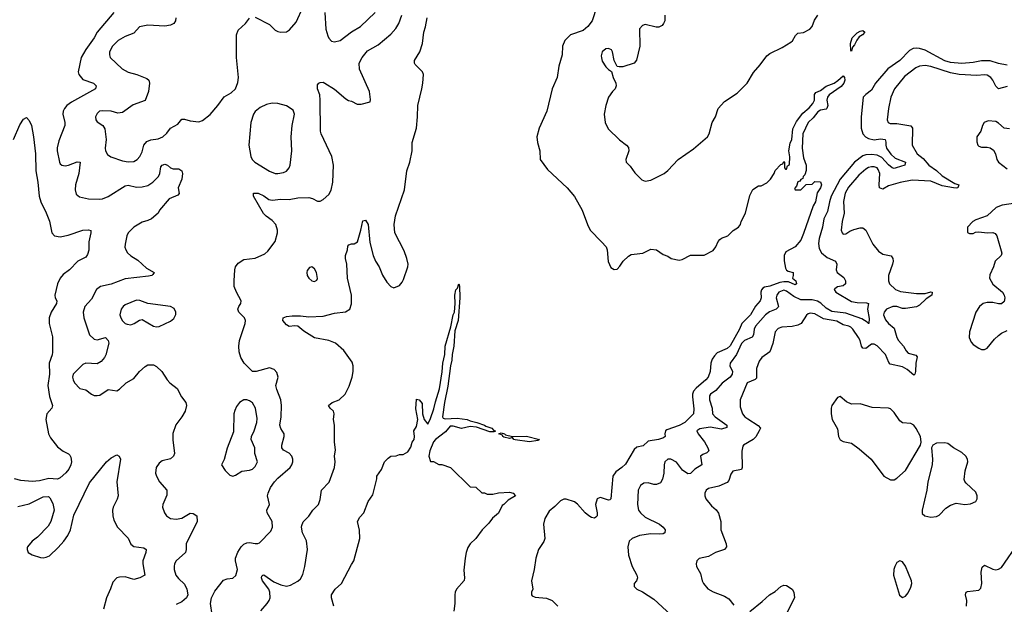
# Model space of a CAD drawing. Header units: inches. Extents: x 1603819 to 1745079, y 385938 to 533966.
# Tile 50 of 256: x 1635883 to 1642850, y 411484 to 415618. Entities that reach past the tile are written whole.
import ezdxf

# ---------------------------------------------------------------- set-up
doc = ezdxf.new("R2010")
doc.units = ezdxf.units.IN
doc.header["$MEASUREMENT"] = 0
doc.layers.add('B6431', color=7, linetype='Continuous')
doc.layers.add('B6441', color=7, linetype='Continuous')

msp = doc.modelspace()

# ---------------------------------------------------------------- linework, layer by layer
at = {"layer": 'B6431', "color": 5}
for points, elevation in [([(1637550, 415635.5), (1637650, 415584.9), (1637690, 415544.4), (1637710, 415533.7), (1637731.4, 415528.6), (1637770, 415532.2), (1637792.9, 415547.1), (1637839.5, 415600.5), (1637888.7, 415710)], 380), ([(1639968.1, 415711.9), (1639934.2, 415610), (1639902.3, 415570), (1639870, 415540.9), (1639781.3, 415510), (1639741.5, 415470), (1639724.9, 415430), (1639720.7, 415370), (1639697.7, 415290), (1639687, 415210), (1639652, 415130), (1639612, 414970), (1639558.9, 414850), (1639542, 414790), (1639546.4, 414750), (1639563.8, 414690), (1639566.4, 414630), (1639619, 414559), (1639756.3, 414430), (1639810, 414366.8), (1639864, 414270), (1639900.7, 414170), (1639920.7, 414130), (1640000, 414046)], 340), ([(1636550, 415669.7), (1636430.1, 415529.9), (1636409.3, 415490), (1636350, 415406.2), (1636318.2, 415350), (1636295.5, 415250), (1636301.3, 415230), (1636330, 415195.6), (1636405.5, 415170), (1636424.4, 415150), (1636419.5, 415130), (1636250, 415034.8), (1636217.4, 415010), (1636200.2, 414990), (1636190.2, 414970), (1636188, 414950), (1636202.4, 414890), (1636201.8, 414870), (1636158.8, 414761.2), (1636147.7, 414712.3), (1636147.5, 414690), (1636163.9, 414610), (1636170, 414598.4), (1636182, 414590), (1636205.4, 414585.4), (1636228.2, 414588.2), (1636290, 414612.6), (1636310.3, 414610.3), (1636302.5, 414530), (1636278.2, 414450), (1636275.4, 414415.4), (1636283.4, 414383.4), (1636306.3, 414366.3), (1636370, 414350.2), (1636450, 414347.6), (1636470, 414351), (1636510, 414368.4), (1636630, 414443.9), (1636650, 414448.2), (1636710, 414432.8), (1636750, 414435.4), (1636790, 414445.2), (1636825.1, 414470), (1636865.7, 414510), (1636875.6, 414530), (1636882.8, 414577.2), (1636890, 414590.2), (1636910, 414595.5), (1636930, 414588.5), (1636950.3, 414570.3), (1636970, 414563.7), (1637010, 414562.4), (1637030.4, 414550), (1637035.8, 414530), (1637030.3, 414490), (1637004, 414430), (1637011.4, 414388.6), (1637002.3, 414377.7), (1636941.7, 414350), (1636873.1, 414270), (1636862, 414250), (1636814.9, 414210), (1636790, 414197.4), (1636750, 414186.3), (1636689.6, 414150.4), (1636650.2, 414110), (1636641.8, 414090), (1636628.1, 414030), (1636628, 414010), (1636633.8, 413990), (1636646.5, 413970), (1636670, 413947.2), (1636718, 413918), (1636781.2, 413861.2), (1636834, 413830), (1636824.4, 413815.6), (1636818.8, 413810), (1636794.8, 413805.2), (1636630, 413784.9), (1636530, 413747.5), (1636455.5, 413730), (1636427.2, 413710), (1636390, 413642), (1636342.7, 413590), (1636332.3, 413550), (1636335.8, 413510), (1636377.1, 413390), (1636410, 413359.3), (1636430, 413353.5), (1636490.6, 413370.6), (1636510, 413350.3), (1636513.5, 413330), (1636491.4, 413248.6), (1636482.8, 413230), (1636459, 413201), (1636430, 413185), (1636351.9, 413188.1), (1636330, 413180.3), (1636261.7, 413110), (1636256, 413090), (1636260.3, 413070), (1636271.8, 413050), (1636309.2, 413009.2), (1636350, 413000.3), (1636390.6, 412970), (1636410, 412960.9), (1636430, 412959.5), (1636450, 412963.1), (1636510, 413002), (1636570, 412994), (1636590, 413004.9), (1636637.2, 413050), (1636690, 413080.5), (1636729.8, 413130.2), (1636770, 413166), (1636790, 413177.1), (1636830, 413177.1), (1636850, 413165.5), (1636888.4, 413130), (1636927, 413070), (1636944.9, 413050), (1636997.1, 413010), (1637028.5, 412950), (1637057.6, 412910), (1637064.4, 412890), (1637053.1, 412850), (1637031.1, 412808.9), (1636988.1, 412751.9), (1636967.4, 412692.6), (1636966.3, 412646.3), (1636978.7, 412550), (1636972.4, 412530), (1636950, 412511.5), (1636890, 412497.4), (1636870, 412480.5), (1636847.7, 412450), (1636844.9, 412410), (1636850.3, 412390), (1636871.8, 412350), (1636924.9, 412290), (1636923.8, 412256.2), (1636894.9, 412190), (1636894.4, 412170), (1636908.5, 412130), (1636922.4, 412110), (1636950, 412090.3), (1636990, 412086.2), (1637030, 412093), (1637090, 412127.2), (1637110, 412124.9), (1637136.3, 412110), (1637138.5, 412070), (1637061.8, 411910), (1637061.9, 411870), (1637056.3, 411850), (1636990.2, 411790), (1636979, 411770), (1636974.9, 411750), (1636975.8, 411730), (1636987.7, 411690), (1637005.5, 411665.4), (1637050, 411625.3), (1637065.5, 411590), (1637073.2, 411550), (1637062.8, 411530), (1637030, 411502), (1636990, 411483.2)], 360), ([(1636988.6, 415630), (1636984.7, 415610), (1636972.9, 415590), (1636950, 415579.8), (1636910, 415571.5), (1636790, 415579.4), (1636731.7, 415568.3), (1636690, 415522.9), (1636630, 415499.1), (1636580.8, 415470), (1636539.7, 415430), (1636518.5, 415390), (1636517.7, 415370), (1636523.1, 415350), (1636607.6, 415270), (1636650, 415246), (1636710.8, 415230.8), (1636782.3, 415202.3), (1636796.1, 415190), (1636801.6, 415170), (1636793.6, 415110), (1636770, 415046.4), (1636685.1, 415014.9), (1636610, 414962), (1636577.2, 414957.2), (1636530, 414971.9), (1636465.9, 414974.1), (1636448, 414970), (1636430, 414954), (1636419.5, 414930), (1636421.3, 414910), (1636430, 414896.3), (1636470.3, 414870.3), (1636485.1, 414845.1), (1636494.7, 414770), (1636488.2, 414708.2), (1636490.3, 414690), (1636504.2, 414664.2), (1636527.6, 414647.6), (1636610, 414620.2), (1636650, 414611.8), (1636690, 414615.2), (1636714, 414630), (1636732.9, 414650), (1636750, 414683), (1636760.9, 414730), (1636782.8, 414757.2), (1636810, 414768.8), (1636863.5, 414776.5), (1636895.6, 414790), (1636924.1, 414815.9), (1636949.8, 414850.2), (1637000.8, 414879.2), (1637030, 414914.3), (1637050, 414915.5), (1637090, 414902.8), (1637150, 414894.9), (1637176.1, 414903.9), (1637230, 414947.3), (1637284.5, 415010), (1637330, 415073.4), (1637378.9, 415101.1), (1637409.2, 415130), (1637425.4, 415174.6), (1637431.8, 415210), (1637416.3, 415350), (1637417.4, 415510), (1637430, 415543), (1637481.6, 415590), (1637510, 415627.7)], 380), ([(1637245.1, 411410), (1637232.1, 411490), (1637239.3, 411530), (1637263.5, 411576.5), (1637325.6, 411654.4), (1637350, 411663.8), (1637390, 411667.7), (1637413.1, 411686.9), (1637423.1, 411730), (1637410.5, 411790), (1637411.1, 411810), (1637426.7, 411853.3), (1637450.7, 411889.3), (1637470, 411907.9), (1637490, 411918.3), (1637510, 411919.4), (1637550, 411912.4), (1637567.1, 411912.9), (1637580.7, 411919.3), (1637659, 412001), (1637670.8, 412030), (1637669.8, 412070), (1637633.1, 412130), (1637631.1, 412148.9), (1637651.5, 412190), (1637636.9, 412250), (1637640.5, 412270), (1637658, 412310), (1637685.3, 412350), (1637710, 412376.5), (1637796.9, 412450), (1637809.7, 412470), (1637815.4, 412490), (1637816.3, 412510), (1637809.6, 412530), (1637790, 412551.6), (1637750, 412574), (1637738.9, 412590), (1637738.3, 412610), (1637755.1, 412670), (1637755.1, 412690), (1637730, 412727.6), (1637723.4, 412750), (1637734, 412810), (1637735.5, 412890), (1637729.8, 412930), (1637701.6, 413001.6), (1637695.9, 413030), (1637711, 413090), (1637702.3, 413122.2), (1637684, 413144), (1637650, 413155.8), (1637556, 413130), (1637529.8, 413129.8), (1637471.6, 413190), (1637448.8, 413228.8), (1637436.1, 413270), (1637432.8, 413310), (1637437.2, 413350), (1637478.7, 413470), (1637481.3, 413490), (1637473.5, 413510), (1637432.8, 413550), (1637426.6, 413570), (1637433, 413590), (1637447.6, 413610), (1637449.6, 413630), (1637417.3, 413690), (1637401.7, 413730), (1637399.8, 413770), (1637405.7, 413850), (1637411, 413869), (1637430, 413896.4), (1637470, 413923.1), (1637550, 413932.4), (1637617.2, 413962.8), (1637638.4, 413981.6), (1637691.8, 414048.2), (1637706.6, 414110), (1637707, 414130), (1637696.2, 414170), (1637670, 414198.4), (1637627.7, 414227.7), (1637607.9, 414247.9), (1637538, 414370), (1637538, 414390), (1637570.8, 414390), (1637610, 414371.6), (1637646.7, 414346.7), (1637670, 414341.6), (1637730, 414349.2), (1637790, 414346.8), (1637850, 414359.1), (1637930, 414361.5), (1637954.2, 414354.2), (1637990, 414334.9), (1638010, 414335.5), (1638030, 414345.5), (1638070, 414382.8), (1638086.7, 414413.3), (1638099.7, 414470), (1638104.2, 414590), (1638091.3, 414650), (1638017.3, 414810), (1638011.9, 414830), (1638009.9, 415049.9), (1638005.7, 415085.7), (1637989.7, 415130), (1637990, 415158), (1637999, 415170), (1638010, 415174.4), (1638030, 415175.8), (1638042.8, 415170), (1638110, 415126), (1638190, 415058.8), (1638210, 415046), (1638230, 415041), (1638270, 415021), (1638300.4, 415019.6), (1638362, 415038), (1638366, 415054), (1638357.2, 415110), (1638287.4, 415267.4), (1638284, 415310), (1638305.7, 415350), (1638343.4, 415396.6), (1638419.1, 415440.9), (1638510, 415516), (1638544.2, 415555.8), (1638565, 415590), (1638587.9, 415650)], 360), ([(1637590, 411437.6), (1637635.1, 411490), (1637648.5, 411510), (1637654.8, 411530), (1637652.7, 411570), (1637645.3, 411590), (1637600.9, 411650), (1637594.7, 411670), (1637597, 411683), (1637604, 411690), (1637610, 411691.4), (1637682.3, 411642.3), (1637730, 411621.8), (1637770, 411611.7), (1637800.4, 411619.6), (1637850, 411648.2), (1637870, 411663.8), (1637886.5, 411693.5), (1637900.9, 411750), (1637919.2, 411870), (1637912.6, 411932.6), (1637883.6, 411990), (1637876.2, 412030), (1637879.1, 412040.9), (1637890, 412066), (1637930, 412106.8), (1637958.4, 412150), (1637996.9, 412190), (1638010, 412224.7), (1638019.7, 412290), (1638072.8, 412347.2), (1638110.7, 412450), (1638114.8, 412490), (1638111.1, 412530), (1638116.9, 412576.9), (1638109.7, 412630), (1638109.6, 412749.6), (1638103.5, 412790), (1638107.8, 412830), (1638104.5, 412850), (1638079.5, 412870), (1638069.2, 412890), (1638094, 412910), (1638142.7, 412930), (1638185.2, 412970), (1638214.2, 413025.8), (1638236, 413090), (1638243.7, 413130), (1638243.7, 413170), (1638236.1, 413196.1), (1638177.3, 413277.3), (1638118.4, 413330), (1638070, 413348.3), (1637970, 413368), (1637894.5, 413414.5), (1637850, 413449.4), (1637830, 413453.6), (1637790, 413448), (1637770, 413459.6), (1637746, 413490), (1637747, 413510), (1637770, 413517.8), (1637810, 413522.8), (1637870, 413523.6), (1637930, 413516.5), (1638030, 413522), (1638110, 413543.1), (1638187.3, 413552.7), (1638219.5, 413570), (1638231, 413609), (1638230.8, 413670), (1638201.4, 413790), (1638198.9, 413890), (1638188, 413930), (1638188.2, 413950), (1638203.5, 413990), (1638204.2, 414015.8), (1638213.1, 414026.9), (1638230, 414033.1), (1638250, 414033.1), (1638272.2, 414047.8), (1638296.8, 414130), (1638310, 414196), (1638330, 414199.1), (1638348.4, 414170), (1638361.1, 414041.1), (1638384, 413950), (1638401.5, 413910), (1638426.3, 413870), (1638451.4, 413811.4), (1638481.7, 413761.7), (1638510, 413731), (1638530, 413721), (1638570, 413738.8), (1638590, 413761), (1638598.6, 413781.4), (1638629.7, 413870), (1638630.8, 413890), (1638622.5, 413930), (1638603.5, 413983.5), (1638537.3, 414110), (1638532.2, 414170), (1638541.5, 414230), (1638605.2, 414414.8), (1638622.4, 414550), (1638643.2, 414610), (1638660.3, 414690), (1638659.2, 414750), (1638689.7, 414850), (1638697.7, 414930), (1638699.7, 415010), (1638729.7, 415130), (1638735.1, 415170), (1638739.7, 415230), (1638733.6, 415250), (1638681.4, 415301.4), (1638676.9, 415310), (1638676.9, 415330), (1638715.4, 415390), (1638732.4, 415450), (1638741.7, 415530), (1638753.7, 415566.3), (1638765.4, 415630)], 340), ([(1638043.2, 415670), (1638048.6, 415550), (1638063.4, 415503.4), (1638070, 415488.4), (1638090, 415467), (1638110, 415461.1), (1638150, 415470.3), (1638230, 415533.2), (1638294, 415570), (1638397.2, 415670)], 380), ([(1640000, 415372), (1639997.6, 415362.4), (1640000, 415349.4)], 360), ([(1635838, 414770), (1635884.5, 414875.5), (1635910, 414914), (1635930, 414926.8), (1635950, 414906), (1635967.3, 414870), (1635980.7, 414790), (1635994.9, 414670), (1635997.4, 414550), (1636011.7, 414470), (1636020.7, 414370), (1636032.1, 414330), (1636071.4, 414251.4), (1636092.7, 414192.7), (1636110.2, 414110.2), (1636130, 414090.4), (1636170, 414081.3), (1636227, 414093), (1636330.4, 414130.4), (1636370, 414132.7), (1636386, 414126), (1636387.3, 414110), (1636373.3, 414046.7), (1636371.6, 413988.4), (1636363.7, 413956.3), (1636350, 413939.5), (1636294.8, 413910), (1636236.3, 413850), (1636190, 413815.6), (1636170, 413789.5), (1636151.6, 413750), (1636130.4, 413670), (1636134, 413650), (1636145.3, 413630), (1636144.2, 413610), (1636105.5, 413550), (1636092.4, 413510), (1636092.6, 413470), (1636115.9, 413375.9), (1636114.2, 413265.8), (1636112.7, 413247.3), (1636091, 413189), (1636093.4, 413110), (1636082.5, 413030), (1636092.7, 412952.7), (1636115.6, 412890), (1636110.3, 412870), (1636074, 412830), (1636068.7, 412790), (1636087.2, 412690), (1636100.5, 412660.5), (1636150, 412596.3), (1636190, 412567.3), (1636228, 412548), (1636237.5, 412537.5), (1636244.5, 412524.5), (1636250.4, 412490.4), (1636244.9, 412470), (1636230, 412439), (1636210, 412414), (1636170, 412377.2), (1636150, 412368.7), (1636090, 412372.7), (1636023.4, 412356.6), (1635970, 412351.8), (1635890, 412358.4), (1635846, 412370)], 340), ([(1638104.8, 411470), (1638089.3, 411530), (1638089.2, 411550), (1638116.2, 411590), (1638159.7, 411630), (1638230, 411766), (1638248.1, 411791.9), (1638289.6, 411950), (1638287, 412007), (1638274.5, 412070), (1638290, 412100.7), (1638318, 412130), (1638349.3, 412210), (1638382.7, 412257.3), (1638409, 412370), (1638409.2, 412390), (1638443.2, 412436.8), (1638465.2, 412490), (1638490, 412518), (1638510, 412531.3), (1638547.3, 412532.7), (1638570, 412542), (1638596.4, 412543.6), (1638630, 412562), (1638650, 412594), (1638659.3, 412630), (1638675.1, 412650), (1638677.2, 412670), (1638672.3, 412710), (1638690, 412741), (1638700.7, 412790), (1638685.1, 412865.1), (1638690, 412934.8), (1638710, 412930.6), (1638730, 412904.7), (1638734, 412830), (1638744, 412790), (1638770, 412756.3), (1638790, 412797.1), (1638814.3, 412865.7), (1638824.3, 412915.7), (1638852.7, 413007.3), (1638873.2, 413126.8), (1638876.5, 413190), (1638890.8, 413250), (1638893.9, 413310), (1638933.9, 413446.1), (1638950, 413530.6), (1638959.1, 413550), (1638963.7, 413610), (1638961, 413670), (1638970, 413707.7), (1638980.9, 413719.1), (1638990, 413751), (1638994.4, 413734.4), (1638996.8, 413650), (1638986.4, 413490), (1638962, 413418), (1638954.3, 413310), (1638942.3, 413250), (1638940.1, 413210), (1638930.9, 413170), (1638913.5, 413026.5), (1638889.4, 412910.6), (1638875.2, 412810), (1638880.2, 412800.2), (1638894.4, 412794.4), (1638979.6, 412799.6), (1639050.2, 412790.2), (1639070, 412780.9), (1639118, 412770), (1639173, 412750), (1639182.2, 412742.2), (1639223, 412730), (1639234.9, 412714.9), (1639251, 412709), (1639237.1, 412702.9), (1639210, 412703.1), (1639115.6, 412735.6), (1639070, 412741.3), (1639010, 412727.6), (1638950, 412743.8), (1638930, 412742.4), (1638896, 412704), (1638825.5, 412650), (1638810, 412632.4), (1638785.2, 412570), (1638778.8, 412530), (1638790, 412494), (1638810, 412494), (1638850, 412472), (1638870, 412472), (1638930.9, 412450.9), (1639070, 412314), (1639110, 412312), (1639152.7, 412272.7), (1639171.6, 412271.6), (1639190, 412262), (1639230, 412262), (1639271.6, 412271.6), (1639350, 412276), (1639374, 412270), (1639391, 412251), (1639339.8, 412220.2), (1639310, 412189), (1639296.9, 412183.1), (1639271.9, 412128.1), (1639228.2, 412091.8), (1639202, 412058), (1639154.8, 412010), (1639110.8, 411950), (1639070.7, 411910), (1639054.4, 411885.6), (1639041.6, 411850), (1639034.4, 411810), (1639025.2, 411725.2), (1639030.8, 411670), (1639027.5, 411652.5), (1638974, 411590), (1638964.9, 411570), (1638962, 411550), (1638963, 411490), (1638955.2, 411435.2)], 320), ([(1635870, 412175.5), (1635950, 412193.4), (1636050, 412244), (1636086, 412246), (1636096.8, 412236.8), (1636116.8, 412196.8), (1636126.8, 412150), (1636103.8, 412070), (1636083.7, 412036.3), (1636010, 411959.3), (1635970, 411929.3), (1635937.3, 411890), (1635936.8, 411883.2), (1635936.3, 411870), (1635944, 411850), (1635970, 411832.7), (1636030, 411814.4), (1636050, 411812.7), (1636070, 411817.1), (1636093.7, 411826.3), (1636154, 411886), (1636194.5, 411930), (1636222.9, 411970), (1636241.6, 412010), (1636266, 412114), (1636376.9, 412343.1), (1636498, 412490), (1636530, 412518.7), (1636570, 412540.5), (1636586.8, 412530), (1636595.5, 412510), (1636570.3, 412350), (1636579.5, 412250), (1636573.5, 412226.5), (1636543.7, 412170), (1636539.5, 412150), (1636541.3, 412110), (1636550, 412078), (1636575.5, 412030), (1636650.2, 411950.2), (1636668.9, 411908.9), (1636691.7, 411891.7), (1636762, 411882), (1636777.3, 411870), (1636775.8, 411850), (1636754.7, 411790), (1636753.6, 411770), (1636768.4, 411690), (1636733.4, 411670), (1636690, 411659.8), (1636630, 411676.8), (1636590, 411675.8), (1636570, 411669.7), (1636541.1, 411638.9), (1636526.4, 411593.6), (1636496.5, 411530), (1636477, 411450)], 340), ([(1640000, 412235.5), (1639990, 412238.7), (1639970, 412229.2), (1639958, 412190), (1639969.2, 412130), (1639968.9, 412110), (1639960.4, 412099.6), (1639950, 412092.2), (1639930, 412097.1), (1639910, 412109), (1639885.5, 412130), (1639830, 412192.2), (1639810, 412207.2), (1639750, 412226.4), (1639733.7, 412226.3), (1639710, 412216), (1639670, 412174.5), (1639630, 412142.6), (1639599.7, 412090), (1639590.2, 412050), (1639598.3, 411950), (1639592.2, 411927.8), (1639554, 411870), (1639535.2, 411810), (1639524.3, 411730), (1639503.5, 411650), (1639513.4, 411590), (1639505.5, 411570), (1639504.9, 411550), (1639510, 411542.8), (1639530, 411534), (1639610, 411527.7), (1639650, 411510.7), (1639690.8, 411470)], 340)]:
    msp.add_lwpolyline(points, dxfattribs=dict(at, elevation=elevation))
for points, elevation in [([(1637670, 415028.3), (1637630, 415018), (1637584.2, 414995.8), (1637550.2, 414969.8), (1637536.4, 414950), (1637519, 414890), (1637503.9, 414730), (1637519, 414650), (1637528.8, 414630), (1637546.7, 414610), (1637650, 414546), (1637690, 414531.1), (1637710, 414529.2), (1637750, 414536.5), (1637770, 414547.8), (1637789.1, 414570.9), (1637796.8, 414590), (1637808.4, 414690), (1637802.9, 414790), (1637811.8, 414870), (1637827, 414950), (1637817.2, 414977.2), (1637770, 415007.8), (1637710, 415025.4)], 380), ([(1637950, 413869.3), (1637934, 413866), (1637916.8, 413843.2), (1637914, 413830), (1637918, 413810), (1637928.4, 413790), (1637950, 413770.7), (1637970, 413766.4), (1637984.5, 413775.5), (1637991.2, 413788.8), (1637982.9, 413830), (1637970, 413855.1)], 360), ([(1636710, 413635), (1636630, 413601.5), (1636614.9, 413590), (1636601.5, 413570), (1636592.3, 413530), (1636597.6, 413510), (1636610, 413488.9), (1636630, 413470.3), (1636644, 413464), (1636670, 413460.3), (1636691.8, 413468.2), (1636730, 413493), (1636750, 413498), (1636830, 413450.3), (1636850, 413445.3), (1636870, 413448.9), (1636950, 413484.9), (1636974.5, 413505.5), (1636987.2, 413532.8), (1636987.3, 413550), (1636975.6, 413575.6), (1636949.7, 413589.6), (1636790, 413611.5), (1636732.7, 413632.7)], 380), ([(1637490, 412929.7), (1637470, 412929.7), (1637439.3, 412910), (1637417.2, 412882.8), (1637405.3, 412854.7), (1637399.1, 412830), (1637395.8, 412704.2), (1637351.8, 412588.2), (1637330, 412508), (1637311.3, 412470), (1637336, 412430), (1637370, 412396.3), (1637390, 412390.5), (1637410, 412397.1), (1637455.1, 412425), (1637510, 412432.4), (1637530, 412439.6), (1637550, 412457), (1637566.2, 412490), (1637545.8, 412550), (1637545.7, 412590), (1637521.7, 412650), (1637523, 412670), (1637543.1, 412710), (1637561.2, 412770), (1637562.4, 412797.6), (1637551.6, 412870), (1637530, 412908), (1637510, 412922.6)], 380), ([(1639370, 412671.1), (1639470, 412672.5), (1639560.7, 412650), (1639550, 412642.9), (1639490, 412631.5), (1639390, 412647.2), (1639379, 412650), (1639370, 412662), (1639350, 412655.1), (1639310, 412666.4), (1639302.9, 412670), (1639299.3, 412679.3), (1639274, 412690), (1639290, 412696.4), (1639313.4, 412690), (1639321.4, 412681.4)], 320)]:
    msp.add_lwpolyline(points, close=True, dxfattribs=dict(at, elevation=elevation))
at = {"layer": 'B6441', "color": 5}
for points, elevation in [([(1640000, 415349.4), (1640004.5, 415324.5), (1640030, 415284.7), (1640050, 415264.7), (1640071.3, 415251.3), (1640082, 415210), (1640100.3, 415170), (1640102.6, 415150), (1640097.6, 415130), (1640078, 415110), (1640050, 415069), (1640030.4, 415010), (1640018, 414950), (1640024.9, 414890), (1640046.7, 414846.7), (1640127.7, 414767.7), (1640176.4, 414730), (1640190, 414713), (1640192.4, 414690), (1640172.2, 414630), (1640175.5, 414610), (1640202.7, 414582.8), (1640235.9, 414535.9), (1640285.1, 414485.1), (1640310, 414476), (1640350, 414482.4), (1640443.6, 414530), (1640469, 414551), (1640542.4, 414630), (1640650, 414704.7), (1640749.6, 414790), (1640761.3, 414810), (1640783.6, 414890), (1640805.6, 414930), (1640826, 414990), (1640870, 415038.7), (1640960.7, 415099.3), (1641030, 415168.2), (1641076.1, 415243.9), (1641122.4, 415297.6), (1641170, 415362.6), (1641190, 415378.3), (1641278.6, 415421.4), (1641340.2, 415459.8), (1641351.1, 415468.9), (1641372.9, 415507.1), (1641390, 415522), (1641430, 415528.4), (1641473.3, 415550), (1641489.6, 415570), (1641506.2, 415613.8), (1641530, 415650.4)], 360), ([(1640449, 415649), (1640447.3, 415610), (1640439.3, 415590), (1640430, 415576.8), (1640405.6, 415565.6), (1640385.9, 415565.9), (1640310, 415584.5), (1640290, 415576), (1640270, 415554), (1640271.8, 415430), (1640248.7, 415331.3), (1640230.7, 415310), (1640150, 415285.2), (1640124, 415284), (1640110, 415288), (1640089.4, 415329.4), (1640078.7, 415390), (1640070, 415403.7), (1640050, 415413.3), (1640030, 415411.3), (1640004.4, 415390), (1640000, 415372)], 360), ([(1642870, 415296.4), (1642810, 415308.2), (1642750, 415327.4), (1642690, 415326.5), (1642630, 415314.8), (1642550, 415307.3), (1642470, 415315.2), (1642430, 415327.3), (1642290, 415401.5), (1642250, 415415.2), (1642230, 415416.6), (1642206.4, 415413.6), (1642179.4, 415400.6), (1642111, 415329), (1642025, 415270), (1641938.4, 415170), (1641910, 415118.4), (1641870, 415089.8), (1641851.9, 415070), (1641837, 414930), (1641838.5, 414850), (1641850.1, 414810), (1641868.4, 414790), (1641890, 414777.9), (1641930, 414767.4), (1641974.7, 414774.7), (1642006.4, 414770), (1642012.8, 414752.9), (1642011.9, 414730), (1642017.8, 414710), (1642047.6, 414667.6), (1642078.2, 414638.2), (1642150.4, 414610), (1642147.3, 414590), (1642085.5, 414570), (1642070, 414566.6), (1642057.6, 414570), (1642030, 414591.6), (1641982.7, 414642.7), (1641950, 414660.1), (1641910, 414665.7), (1641870, 414662.3), (1641850, 414654.6), (1641789.6, 414610.4), (1641690, 414489.9), (1641625.6, 414370), (1641612.3, 414330), (1641599, 414261), (1641572.5, 414210), (1641563.3, 414150), (1641540.7, 414070), (1641535.4, 414035.4), (1641539.4, 413999.4), (1641557.7, 413970), (1641596.8, 413936.8), (1641655.2, 413910), (1641666, 413890), (1641659.7, 413850), (1641667.9, 413830), (1641714.3, 413794.3), (1641727.4, 413770), (1641726.7, 413750), (1641710, 413734.7), (1641670, 413728), (1641650, 413715.1), (1641647.4, 413710), (1641658, 413690), (1641770, 413624.2), (1641810, 413617.4), (1641876, 413616), (1641890.2, 413610.2), (1641881.4, 413570), (1641894.2, 413505.8), (1641892.4, 413470), (1641889.2, 413469.2), (1641879.6, 413479.6), (1641841.8, 413501.8), (1641730, 413542.7), (1641630, 413554.9), (1641590, 413577.3), (1641553, 413613), (1641528.5, 413628.5), (1641490, 413635.6), (1641410, 413637.3), (1641361.2, 413661.2), (1641310, 413698.6), (1641290, 413705.1), (1641255.8, 413690), (1641240.5, 413670), (1641236.8, 413650), (1641252.2, 413590), (1641250, 413585.7), (1641235.2, 413570), (1641188.8, 413551.2), (1641160.1, 413530), (1641090.1, 413449.9), (1641079.8, 413430), (1641076.6, 413390), (1641067.2, 413372.8), (1641011.3, 413348.7), (1640990, 413327.2), (1640954.8, 413250), (1640910.2, 413190), (1640907.9, 413170), (1640927.8, 413130), (1640925.7, 413110), (1640909.3, 413090), (1640852.8, 413047.2), (1640810, 412995.3), (1640770.4, 412970), (1640763.1, 412956.9), (1640763.5, 412930), (1640782.1, 412870), (1640785.9, 412830), (1640803.2, 412810), (1640887.4, 412750), (1640886.6, 412733.4), (1640850, 412722.5), (1640770, 412736.3), (1640696, 412724), (1640674.9, 412710), (1640684.5, 412690), (1640730, 412633.1), (1640753.4, 412590), (1640758.9, 412570), (1640745, 412555), (1640716.9, 412543.1), (1640701, 412530), (1640710.6, 412469.4), (1640661.1, 412438.9), (1640630, 412408), (1640610, 412406), (1640572.7, 412432.7), (1640530, 412487.7), (1640490, 412509.7), (1640469.2, 412510.8), (1640448.9, 412490), (1640444, 412470), (1640442, 412410), (1640431.7, 412368.3), (1640417.1, 412342.9), (1640390, 412329.7), (1640370, 412330.8), (1640330, 412342.7), (1640299.3, 412340.7), (1640275.9, 412324.1), (1640259.5, 412290), (1640254.7, 412190), (1640261.8, 412150), (1640276.9, 412130), (1640310, 412100.2), (1640411.5, 412050), (1640436.1, 412030), (1640450.3, 412009.7), (1640448.2, 411990), (1640437, 411983), (1640410, 411979.1), (1640350, 411980.7), (1640270, 411968.9), (1640217.3, 411950), (1640195.5, 411930), (1640186, 411890), (1640190.4, 411830), (1640216.3, 411750), (1640250.6, 411690), (1640254, 411670), (1640246.8, 411650), (1640231.3, 411630), (1640232, 411610), (1640251.1, 411591.1), (1640290, 411571.3), (1640370, 411518.8), (1640491, 411410)], 360), ([(1642870, 415144.5), (1642810, 415129.9), (1642790, 415147.8), (1642769.9, 415189.9), (1642755.2, 415210), (1642730, 415225.7), (1642710, 415229.1), (1642656.6, 415223.4), (1642530, 415229.4), (1642470, 415243.2), (1642330, 415287.6), (1642290, 415294.2), (1642250.7, 415289.3), (1642223.3, 415276.7), (1642144.5, 415215.5), (1642074, 415130), (1642047.1, 415070), (1642030.2, 414990), (1642022.2, 414910), (1642028.9, 414890), (1642043.5, 414883.5), (1642090, 414883.3), (1642190, 414866.4), (1642199.6, 414850), (1642197.7, 414730), (1642232.9, 414670), (1642276.6, 414636.6), (1642316.6, 414590), (1642370, 414552.6), (1642410, 414512.8), (1642500.5, 414460.5), (1642528.5, 414450), (1642523.9, 414436.1), (1642520.5, 414430), (1642510, 414427.5), (1642490, 414428.5), (1642410, 414443.7), (1642330, 414475), (1642197.7, 414482.3), (1642114.2, 414465.8), (1642030, 414442.7), (1641990, 414419.2), (1641967.6, 414430), (1641963.7, 414450), (1641969.9, 414529.9), (1641958.3, 414558.3), (1641949.8, 414569.9), (1641930, 414577), (1641910, 414577.8), (1641890, 414572.2), (1641870, 414560.7), (1641822, 414518), (1641747.1, 414432.9), (1641724, 414390), (1641713.1, 414333.1), (1641717.7, 414250), (1641702, 414190), (1641696.4, 414130), (1641702, 414110), (1641710, 414100.7), (1641730, 414103.8), (1641757, 414123), (1641785.6, 414134.4), (1641830, 414145.8), (1641850, 414146), (1641870.4, 414130), (1641921.1, 414030), (1641960.8, 413980.8), (1641990, 413960.3), (1642050, 413948.7), (1642061.8, 413930), (1642063.2, 413910), (1642060.2, 413890), (1642030.2, 413810), (1642030.2, 413770.2), (1642038.5, 413750), (1642081.5, 413710), (1642114.9, 413694.9), (1642230, 413682.7), (1642290, 413680.6), (1642330, 413692.4), (1642341, 413690), (1642337.1, 413670), (1642296.6, 413643.4), (1642250, 413599.1), (1642230, 413587.5), (1642150, 413574.9), (1642130, 413575.6), (1642090, 413589.3), (1642060.5, 413590), (1642016.6, 413570), (1641999.8, 413550), (1641995.5, 413530), (1642010, 413494.3), (1642030, 413470.3), (1642070, 413437.1), (1642091, 413370), (1642102.2, 413350), (1642137.4, 413310), (1642155.8, 413275.8), (1642170, 413260.7), (1642224.4, 413244.4), (1642233.7, 413233.7), (1642223.2, 413190), (1642221.6, 413130), (1642216.5, 413110), (1642210, 413103.5), (1642163.5, 413143.5), (1642130, 413164), (1642042.7, 413182.7), (1642033, 413193), (1642010.7, 413250.7), (1641950, 413310.4), (1641930, 413323.7), (1641910, 413323.2), (1641870, 413292.7), (1641850, 413296.1), (1641840.6, 413310), (1641829.9, 413350), (1641818.7, 413370), (1641777.9, 413430), (1641763.5, 413443.5), (1641750, 413450.9), (1641710, 413459.3), (1641665.5, 413485.5), (1641570, 413502.5), (1641510, 413537.8), (1641476.7, 413543.3), (1641461.8, 413538.2), (1641450, 413529.4), (1641414, 413470), (1641390, 413456.8), (1641350, 413448.7), (1641276.3, 413443.7), (1641250, 413434.5), (1641227.9, 413410), (1641213, 413327), (1641190.3, 413270), (1641133.7, 413230), (1641116, 413204), (1641096.9, 413150), (1641096.1, 413083.9), (1641087.5, 413072.5), (1641030, 413049.6), (1640982.2, 412930), (1640981, 412881), (1640998.3, 412830), (1641014.6, 412810), (1641034.8, 412794.8), (1641108.5, 412748.5), (1641124.2, 412730), (1641115.2, 412710), (1641091.1, 412668.9), (1641073.6, 412650), (1641003.8, 412610), (1640999.2, 412600.8), (1640994.1, 412565.9), (1640995.8, 412450), (1640990, 412437.2), (1640930, 412424.5), (1640915.8, 412404.2), (1640901.8, 412358.2), (1640890, 412344), (1640830, 412318.2), (1640756.7, 412303.3), (1640740.5, 412290), (1640730.5, 412270), (1640730.5, 412250), (1640737.3, 412230), (1640779.2, 412179.2), (1640811.4, 412151.4), (1640828.9, 412128.9), (1640845.3, 412070), (1640845.3, 412010), (1640881.6, 411910), (1640884.9, 411890), (1640870.8, 411870), (1640806.8, 411850), (1640757.3, 411822.7), (1640691.7, 411808.3), (1640674.4, 411790), (1640670.3, 411770), (1640673.1, 411750), (1640701.2, 411701.2), (1640711.5, 411650), (1640721.5, 411630), (1640753.5, 411593.5), (1640790, 411572.7), (1640870, 411540.5), (1640901.7, 411521.7), (1640937.1, 411477.1)], 380), ([(1640000, 414046), (1640032.1, 414012.1), (1640040.5, 413990), (1640048.3, 413908.3), (1640066.4, 413866.4), (1640090, 413850.7), (1640110, 413854.8), (1640130, 413874.8), (1640152.3, 413910), (1640190, 413944.9), (1640210, 413956.3), (1640230, 413960.7), (1640293.2, 413966.8), (1640350, 413996), (1640390, 413991.3), (1640436.9, 413956.9), (1640470, 413944.7), (1640494, 413930), (1640550, 413918), (1640570, 413922), (1640630, 413952), (1640727.3, 413952.7), (1640790, 413984.7), (1640810, 414012), (1640825.2, 414050), (1640836.2, 414063.8), (1640850, 414074), (1640894, 414090), (1640932, 414128), (1640968.7, 414150), (1640984, 414170), (1640989.3, 414190.7), (1641019, 414250), (1641050, 414374), (1641070, 414418), (1641110, 414442), (1641130, 414442), (1641170, 414464.7), (1641195.3, 414490), (1641222, 414530), (1641230, 414552), (1641270, 414594), (1641282, 414598), (1641290, 414614), (1641294, 414610), (1641294, 414570), (1641302, 414562), (1641310, 414562), (1641316.4, 414583.6), (1641330, 414594), (1641331.7, 414648.3), (1641326, 414690), (1641336, 414744), (1641346.3, 414770), (1641355, 414845), (1641380.9, 414899.1), (1641424.2, 414955.8), (1641470, 414994.3), (1641495.3, 415024.7), (1641507.3, 415050), (1641508.2, 415090), (1641517, 415103), (1641550, 415117.7), (1641590, 415147.1), (1641645.4, 415170), (1641672.5, 415187.5), (1641710, 415222), (1641718.4, 415210), (1641722, 415190), (1641715.2, 415170), (1641695, 415145), (1641610, 415086.4), (1641599, 415070), (1641594.3, 415050), (1641602.4, 415010), (1641595.3, 414990), (1641590, 414985.4), (1641550, 414978.6), (1641530, 414967.1), (1641497, 414923), (1641462, 414890), (1641424.8, 414810), (1641420.2, 414710), (1641430, 414641), (1641448.9, 414590), (1641449, 414551), (1641439.3, 414520.7), (1641428, 414510), (1641424, 414496), (1641410, 414488), (1641404.5, 414475.5), (1641390, 414471.8), (1641378.8, 414441.2), (1641364.7, 414424.7), (1641370, 414414), (1641410, 414414), (1641447.3, 414452.7), (1641490, 414454), (1641510, 414474), (1641550, 414472), (1641556, 414450), (1641550.8, 414430), (1641526, 414394), (1641514.4, 414330), (1641497.6, 414302.4), (1641430, 414106), (1641410, 414059.6), (1641370, 414011.1), (1641304, 413976), (1641292.1, 413950), (1641292.6, 413912.6), (1641301.6, 413861.6), (1641310, 413847.3), (1641320.3, 413840.3), (1641356, 413830), (1641356.3, 413810), (1641350.4, 413790), (1641375.8, 413770), (1641379.5, 413750), (1641370, 413742.6), (1641323, 413763), (1641290, 413764.4), (1641261.4, 413758.6), (1641190, 413732.8), (1641153.6, 413726.4), (1641141.3, 413718.7), (1641132.6, 413707.4), (1641128.5, 413691.5), (1641130.2, 413650), (1641121.6, 413630), (1641089.2, 413590.8), (1641054.3, 413530), (1640993.2, 413470), (1640977.1, 413430), (1640910, 413310.6), (1640890, 413293.3), (1640818.8, 413261.2), (1640798.8, 413241.2), (1640783.2, 413216.8), (1640773.1, 413190), (1640768.2, 413130), (1640754.7, 413090), (1640738.4, 413070), (1640669.1, 413010.9), (1640651.6, 412990), (1640644.2, 412970), (1640643.1, 412950), (1640654.2, 412865.8), (1640652.1, 412830), (1640590, 412768.3), (1640550, 412747.1), (1640462.1, 412717.9), (1640453.4, 412710), (1640448.9, 412690), (1640450.4, 412670), (1640438.7, 412661.3), (1640404, 412650), (1640330, 412637.7), (1640295.2, 412604.8), (1640250, 412594.5), (1640230, 412577.3), (1640170, 412474.8), (1640144.7, 412450), (1640100.8, 412419.2), (1640079.7, 412390), (1640066.8, 412230), (1640058.8, 412221.2), (1640050, 412219.5), (1640000, 412235.5)], 340), ([(1642886.2, 414846.2), (1642849.9, 414849.9), (1642810, 414886), (1642790, 414896.8), (1642737.3, 414902.7), (1642708.4, 414891.6), (1642696.5, 414870), (1642684.4, 414830), (1642656.9, 414790), (1642654.9, 414754.9), (1642664.2, 414730), (1642670, 414723.1), (1642690, 414716), (1642730, 414715.9), (1642750, 414711.1), (1642775, 414695), (1642787.9, 414670), (1642798.5, 414630), (1642810.1, 414610.1), (1642870, 414564.2)], 420), ([(1642930, 414319.9), (1642834.6, 414305.4), (1642793.4, 414290), (1642730.2, 414229.8), (1642650, 414203.6), (1642628, 414190), (1642590.8, 414150), (1642590, 414114), (1642605.2, 414105.2), (1642630, 414106), (1642645.8, 414114.2), (1642670, 414118), (1642730, 414111.4), (1642770, 414112.4), (1642785.6, 414105.6), (1642798, 414090), (1642832.1, 413967.9), (1642827.6, 413950), (1642784.9, 413910), (1642774.3, 413870), (1642746.8, 413813.2), (1642746.2, 413790), (1642770, 413747.6), (1642836.5, 413690), (1642848.8, 413670), (1642854.3, 413650), (1642850, 413626), (1642830, 413607.6), (1642810, 413608.2), (1642770, 413618.8), (1642730, 413618.9), (1642700.4, 413610), (1642675.6, 413590), (1642650, 413549.3), (1642604.4, 413410), (1642602.4, 413370), (1642616.7, 413336.7), (1642630, 413321.3), (1642670, 413294.4), (1642690, 413286), (1642710, 413286), (1642730, 413295.5), (1642781.3, 413358.7), (1642810, 413384.9), (1642830, 413400.7), (1642870, 413420.7)], 420), ([(1642583.4, 411470), (1642584.8, 411510), (1642575.6, 411550), (1642578, 411562), (1642581.6, 411570), (1642590, 411573.5), (1642670, 411584.5), (1642683.3, 411596.7), (1642692.2, 411630), (1642685.7, 411710), (1642693.8, 411746.2), (1642710, 411761.1), (1642770, 411731.1), (1642790, 411727.1), (1642810, 411731.5), (1642830, 411744.9), (1642950, 411918.7)], 380), ([(1641050, 411433.7), (1641137.6, 411502.4), (1641189.2, 411550.8), (1641230, 411574), (1641270, 411610.3), (1641290, 411619.1), (1641310, 411616.5), (1641349.1, 411590), (1641361.5, 411570), (1641365.5, 411530), (1641304.9, 411410)], 380)]:
    msp.add_lwpolyline(points, dxfattribs=dict(at, elevation=elevation))
for points, elevation in [([(1641770, 415395.3), (1641763.2, 415403.2), (1641762.8, 415450), (1641774, 415490), (1641810, 415526), (1641830, 415537.8), (1641850, 415542.6), (1641863.7, 415530), (1641846.4, 415510), (1641823.4, 415496.7), (1641806.7, 415473.3), (1641790, 415439.6), (1641776.2, 415423.8)], 340), ([(1641690, 412952.3), (1641670, 412946), (1641630.6, 412890), (1641624, 412870), (1641625.5, 412830), (1641633, 412790), (1641670, 412724.7), (1641678, 412670), (1641687.7, 412647.7), (1641710, 412634.8), (1641770, 412622.8), (1641823.8, 412583.8), (1641908.8, 412508.8), (1641998, 412390), (1642044.8, 412364.8), (1642070, 412364.4), (1642090, 412375.5), (1642151.1, 412430), (1642258, 412610), (1642261.6, 412630), (1642256.9, 412670), (1642227.4, 412727.4), (1642210, 412749.7), (1642190, 412763.1), (1642130, 412768), (1642110, 412780.9), (1642070, 412839.7), (1642045.2, 412865.2), (1642029.8, 412869.8), (1641915.5, 412875.5), (1641830, 412900.7), (1641770, 412899.7), (1641734.6, 412914.6)], 420), ([(1642430, 412625.4), (1642370, 412623.6), (1642344.9, 412610), (1642334.9, 412590), (1642341.3, 412510), (1642339.5, 412470), (1642308.5, 412350), (1642302, 412290), (1642268.4, 412150), (1642270, 412124.7), (1642288.1, 412108.1), (1642330, 412099.3), (1642370, 412104.4), (1642390, 412114.4), (1642436.3, 412163.7), (1642470, 412185.7), (1642510, 412198.7), (1642570, 412190.3), (1642610, 412194.9), (1642649.3, 412210), (1642658, 412230), (1642658, 412250), (1642650, 412276), (1642580.1, 412340.1), (1642571.1, 412351.1), (1642566.9, 412366.9), (1642573, 412427), (1642591.2, 412490), (1642589.7, 412510), (1642578.9, 412530), (1642550, 412557.2), (1642489.8, 412589.8), (1642450, 412619.7)], 420), ([(1642110, 411792), (1642090, 411778), (1642076.4, 411750), (1642068.7, 411730), (1642066.7, 411690), (1642107.7, 411547.7), (1642130, 411530.7), (1642150, 411540.5), (1642170, 411565.5), (1642190, 411604), (1642195.6, 411630), (1642194.5, 411650), (1642150, 411753.6), (1642130, 411782.9)], 420)]:
    msp.add_lwpolyline(points, close=True, dxfattribs=dict(at, elevation=elevation))

doc.saveas('drawing.dxf')
